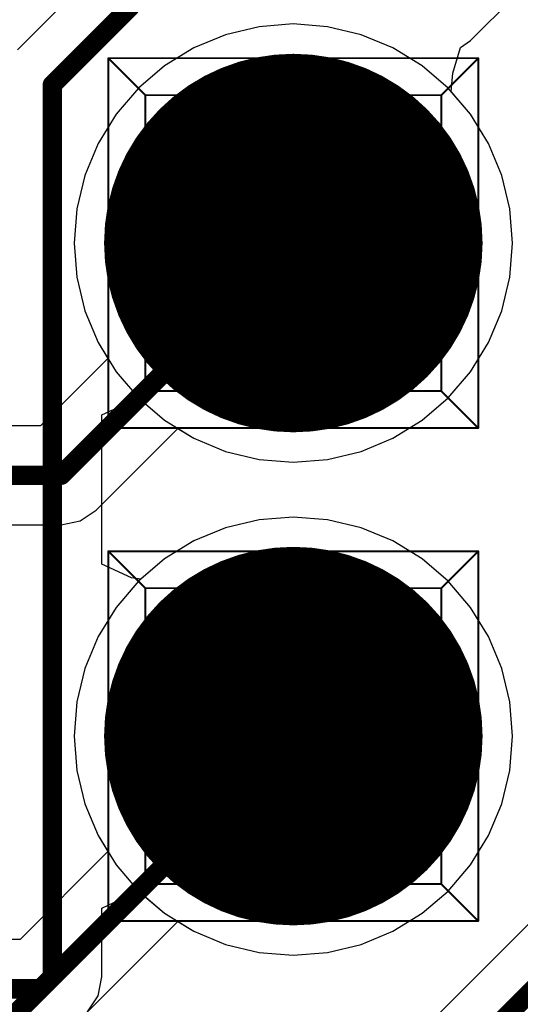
# Model space of a CAD drawing. Header units: millimetres. Extents: x 138 to 555, y 26 to 334.
# Tile 106 of 256: x 357.18 to 359.76, y 104.03 to 109.1. Entities that reach past the tile are written whole.
import ezdxf

# ---------------------------------------------------------------- set-up
doc = ezdxf.new("R2010")
doc.units = ezdxf.units.MM
for name, color, linetype in [('BottomLayer', 5, 'Continuous'), ('BottomSolder', 6, 'Continuous'), ('DrillDrawing', 1, 'Continuous'), ('Mechanical27', 56, 'Continuous'), ('MidLayer1', 16, 'Continuous'), ('MidLayer2', 76, 'Continuous'), ('MidLayer3', 90, 'Continuous'), ('MidLayer4', 156, 'Continuous'), ('MultiLayer', 9, 'Continuous'), ('PadHoleLayer', 156, 'Continuous'), ('TopLayer', 1, 'Continuous'), ('TopSolder', 216, 'Continuous')]:
    doc.layers.add(name, color=color, linetype=linetype)

# ---------------------------------------------------------------- blocks, each defined once
blk = doc.blocks.new('CON_SAMTEC_TSW_120_07_G_D_933')
at = {"layer": 'BottomLayer', "const_width": 0.925}
for points in [[(10.9675, -1.27, 1), (11.8925, -1.27, 1)], [(13.5075, -1.27, 1), (14.4325, -1.27, 1)]]:
    blk.add_lwpolyline(points, format="xyb", close=True, dxfattribs=at)
at = {"layer": 'BottomSolder', "const_width": 0.975}
for points in [[(10.9425, -1.27, 1), (11.9175, -1.27, 1)], [(13.4825, -1.27, 1), (14.4575, -1.27, 1)]]:
    blk.add_lwpolyline(points, format="xyb", close=True, dxfattribs=at)
at = {"layer": 'Mechanical27', "const_width": 0.01}
for points in [[(10.4775, -0.3175), (10.4775, -2.2225)], [(10.4775, -0.3175), (12.3825, -0.3175)], [(10.4775, -0.3175), (10.668, -0.508)], [(12.3825, -0.3175), (12.192, -0.508)], [(12.3825, -0.3175), (12.3825, -2.2225)], [(13.0175, -0.3175), (13.0175, -2.2225)], [(13.0175, -0.3175), (14.9225, -0.3175)], [(13.0175, -0.3175), (13.208, -0.508)], [(14.9225, -0.3175), (14.732, -0.508)], [(14.9225, -0.3175), (14.9225, -2.2225)], [(10.668, -0.508), (12.192, -0.508)], [(10.668, -0.508), (10.668, -2.032)], [(12.192, -0.508), (12.192, -2.032)], [(13.208, -0.508), (14.732, -0.508)], [(13.208, -0.508), (13.208, -2.032)], [(14.732, -0.508), (14.732, -2.032)], [(10.668, -2.032), (10.4775, -2.2225)], [(10.668, -2.032), (12.192, -2.032)], [(12.192, -2.032), (12.3825, -2.2225)], [(13.208, -2.032), (13.0175, -2.2225)], [(13.208, -2.032), (14.732, -2.032)], [(14.732, -2.032), (14.9225, -2.2225)], [(10.4775, -2.2225), (12.3825, -2.2225)], [(13.0175, -2.2225), (14.9225, -2.2225)]]:
    blk.add_lwpolyline(points, dxfattribs=at)
at = {"layer": 'Mechanical27', "const_width": 0.005}
for points in [[(10.475, -0.3175, 1), (10.48, -0.3175, 1)], [(10.475, -0.3175, 1), (10.48, -0.3175, 1)], [(10.475, -0.3175, 1), (10.48, -0.3175, 1)], [(12.38, -0.3175, 1), (12.385, -0.3175, 1)], [(12.38, -0.3175, 1), (12.385, -0.3175, 1)], [(12.38, -0.3175, 1), (12.385, -0.3175, 1)], [(13.015, -0.3175, 1), (13.02, -0.3175, 1)], [(13.015, -0.3175, 1), (13.02, -0.3175, 1)], [(13.015, -0.3175, 1), (13.02, -0.3175, 1)], [(14.92, -0.3175, 1), (14.925, -0.3175, 1)], [(14.92, -0.3175, 1), (14.925, -0.3175, 1)], [(14.92, -0.3175, 1), (14.925, -0.3175, 1)], [(10.6655, -0.508, 1), (10.6705, -0.508, 1)], [(10.6655, -0.508, 1), (10.6705, -0.508, 1)], [(10.6655, -0.508, 1), (10.6705, -0.508, 1)], [(12.1895, -0.508, 1), (12.1945, -0.508, 1)], [(12.1895, -0.508, 1), (12.1945, -0.508, 1)], [(12.1895, -0.508, 1), (12.1945, -0.508, 1)], [(13.2055, -0.508, 1), (13.2105, -0.508, 1)], [(13.2055, -0.508, 1), (13.2105, -0.508, 1)], [(13.2055, -0.508, 1), (13.2105, -0.508, 1)], [(14.7295, -0.508, 1), (14.7345, -0.508, 1)], [(14.7295, -0.508, 1), (14.7345, -0.508, 1)], [(14.7295, -0.508, 1), (14.7345, -0.508, 1)], [(10.6655, -2.032, 1), (10.6705, -2.032, 1)], [(10.6655, -2.032, 1), (10.6705, -2.032, 1)], [(10.6655, -2.032, 1), (10.6705, -2.032, 1)], [(12.1895, -2.032, 1), (12.1945, -2.032, 1)], [(12.1895, -2.032, 1), (12.1945, -2.032, 1)], [(12.1895, -2.032, 1), (12.1945, -2.032, 1)], [(13.2055, -2.032, 1), (13.2105, -2.032, 1)], [(13.2055, -2.032, 1), (13.2105, -2.032, 1)], [(13.2055, -2.032, 1), (13.2105, -2.032, 1)], [(14.7295, -2.032, 1), (14.7345, -2.032, 1)], [(14.7295, -2.032, 1), (14.7345, -2.032, 1)], [(14.7295, -2.032, 1), (14.7345, -2.032, 1)], [(10.475, -2.2225, 1), (10.48, -2.2225, 1)], [(10.475, -2.2225, 1), (10.48, -2.2225, 1)], [(10.475, -2.2225, 1), (10.48, -2.2225, 1)], [(12.38, -2.2225, 1), (12.385, -2.2225, 1)], [(12.38, -2.2225, 1), (12.385, -2.2225, 1)], [(12.38, -2.2225, 1), (12.385, -2.2225, 1)], [(13.015, -2.2225, 1), (13.02, -2.2225, 1)], [(13.015, -2.2225, 1), (13.02, -2.2225, 1)], [(13.015, -2.2225, 1), (13.02, -2.2225, 1)], [(14.92, -2.2225, 1), (14.925, -2.2225, 1)], [(14.92, -2.2225, 1), (14.925, -2.2225, 1)], [(14.92, -2.2225, 1), (14.925, -2.2225, 1)]]:
    blk.add_lwpolyline(points, format="xyb", close=True, dxfattribs=at)
at = {"layer": 'MidLayer1', "const_width": 0.925}
for points in [[(10.9675, -1.27, 1), (11.8925, -1.27, 1)], [(13.5075, -1.27, 1), (14.4325, -1.27, 1)]]:
    blk.add_lwpolyline(points, format="xyb", close=True, dxfattribs=at)
at = {"layer": 'MidLayer2', "const_width": 0.925}
for points in [[(10.9675, -1.27, 1), (11.8925, -1.27, 1)], [(13.5075, -1.27, 1), (14.4325, -1.27, 1)]]:
    blk.add_lwpolyline(points, format="xyb", close=True, dxfattribs=at)
at = {"layer": 'MidLayer3', "const_width": 0.925}
for points in [[(10.9675, -1.27, 1), (11.8925, -1.27, 1)], [(13.5075, -1.27, 1), (14.4325, -1.27, 1)]]:
    blk.add_lwpolyline(points, format="xyb", close=True, dxfattribs=at)
at = {"layer": 'MidLayer4', "const_width": 0.925}
for points in [[(10.9675, -1.27, 1), (11.8925, -1.27, 1)], [(13.5075, -1.27, 1), (14.4325, -1.27, 1)]]:
    blk.add_lwpolyline(points, format="xyb", close=True, dxfattribs=at)
at = {"layer": 'MultiLayer', "const_width": 0.925}
for points in [[(10.9675, -1.27, 1), (11.8925, -1.27, 1)], [(13.5075, -1.27, 1), (14.4325, -1.27, 1)]]:
    blk.add_lwpolyline(points, format="xyb", close=True, dxfattribs=at)
at = {"layer": 'PadHoleLayer', "const_width": 0.5}
for points in [[(11.18, -1.27, 1), (11.68, -1.27, 1)], [(13.72, -1.27, 1), (14.22, -1.27, 1)]]:
    blk.add_lwpolyline(points, format="xyb", close=True, dxfattribs=at)
at = {"layer": 'TopLayer', "const_width": 0.925}
for points in [[(10.9675, -1.27, 1), (11.8925, -1.27, 1)], [(13.5075, -1.27, 1), (14.4325, -1.27, 1)]]:
    blk.add_lwpolyline(points, format="xyb", close=True, dxfattribs=at)
at = {"layer": 'TopSolder', "const_width": 0.975}
for points in [[(10.9425, -1.27, 1), (11.9175, -1.27, 1)], [(13.4825, -1.27, 1), (14.4575, -1.27, 1)]]:
    blk.add_lwpolyline(points, format="xyb", close=True, dxfattribs=at)

msp = doc.modelspace()

# ---------------------------------------------------------------- linework, layer by layer
at = {"layer": 'BottomLayer'}
for p, q in [((359.5033, 108.9951), (361.8062, 111.298)), ((357.5765, 109.3556), (357.1692, 108.9483)), ((359.4114, 108.8276), (359.4509, 108.96)), ((359.4509, 108.96), (359.5033, 108.9951)), ((359.4036, 108.7325), (359.4114, 108.8276)), ((359.5034, 108.6157), (359.4036, 108.7325)), ((359.5959, 108.4647), (359.5034, 108.6157)), ((359.6637, 108.3011), (359.5959, 108.4647)), ((359.705, 108.1289), (359.6637, 108.3011)), ((359.7189, 107.9524), (359.705, 108.1289)), ((359.705, 107.7759), (359.7189, 107.9524)), ((359.6637, 107.6037), (359.705, 107.7759)), ((359.5959, 107.4401), (359.6637, 107.6037)), ((359.5034, 107.2891), (359.5959, 107.4401)), ((359.3884, 107.1544), (359.5034, 107.2891)), ((357.6043, 107.0668), (357.7567, 107.1377)), ((357.7567, 107.1377), (357.8043, 107.1443)), ((357.8043, 107.1443), (357.9272, 107.0394)), ((359.2538, 107.0394), (359.3884, 107.1544)), ((357.6043, 106.298), (357.6043, 107.0668)), ((357.9272, 107.0394), (358.0781, 106.9469)), ((359.1028, 106.9469), (359.2538, 107.0394)), ((358.0781, 106.9469), (358.2417, 106.8791)), ((358.9392, 106.8791), (359.1028, 106.9469)), ((358.2417, 106.8791), (358.4139, 106.8378)), ((358.767, 106.8378), (358.9392, 106.8791)), ((358.4139, 106.8378), (358.5905, 106.8239)), ((358.5905, 106.8239), (358.767, 106.8378)), ((362.031, 106.6734), (359.185, 103.8275)), ((358.4139, 106.527), (358.2417, 106.4856)), ((358.5905, 106.5409), (358.4139, 106.527)), ((358.767, 106.527), (358.5905, 106.5409)), ((358.9392, 106.4856), (358.767, 106.527)), ((358.2417, 106.4856), (358.0781, 106.4179)), ((359.1028, 106.4179), (358.9392, 106.4856)), ((358.0781, 106.4179), (357.9272, 106.3253)), ((359.2538, 106.3253), (359.1028, 106.4179)), ((357.9272, 106.3253), (357.8043, 106.2205)), ((359.3884, 106.2103), (359.2538, 106.3253)), ((357.7567, 106.227), (357.6043, 106.298)), ((357.8043, 106.2205), (357.7567, 106.227)), ((359.5034, 106.0757), (359.3884, 106.2103)), ((359.5959, 105.9247), (359.5034, 106.0757)), ((359.6637, 105.7611), (359.5959, 105.9247)), ((359.705, 105.5889), (359.6637, 105.7611)), ((359.7189, 105.4124), (359.705, 105.5889)), ((359.705, 105.2359), (359.7189, 105.4124)), ((359.6637, 105.0637), (359.705, 105.2359)), ((359.5959, 104.9001), (359.6637, 105.0637)), ((359.5034, 104.7491), (359.5959, 104.9001)), ((359.3884, 104.6144), (359.5034, 104.7491)), ((357.6043, 104.5268), (357.7567, 104.5977)), ((357.7567, 104.5977), (357.8043, 104.6043)), ((357.8043, 104.6043), (357.9272, 104.4994)), ((359.2538, 104.4994), (359.3884, 104.6144)), ((357.6043, 104.1714), (357.6043, 104.5268)), ((357.9272, 104.4994), (358.0781, 104.4069)), ((359.1028, 104.4069), (359.2538, 104.4994)), ((358.0781, 104.4069), (358.2417, 104.3391)), ((358.9392, 104.3391), (359.1028, 104.4069)), ((358.2417, 104.3391), (358.4139, 104.2978)), ((358.4139, 104.2978), (358.5905, 104.2839)), ((358.5905, 104.2839), (358.767, 104.2978)), ((358.767, 104.2978), (358.9392, 104.3391)), ((357.5849, 104.0738), (357.6043, 104.1714)), ((357.5297, 103.9911), (357.5849, 104.0738))]:
    msp.add_line(p, q, dxfattribs=at)
at = {"layer": 'BottomLayer', "const_width": 0.1}
for points in [[(357.3494, 108.7681), (357.7567, 109.1753)], [(357.3494, 104.1714), (357.3494, 108.7681)], [(358.5905, 102.8724), (362.2859, 106.5678)], [(356.0505, 102.8724), (357.3494, 104.1714)]]:
    msp.add_lwpolyline(points, dxfattribs=at)
at = {"layer": 'BottomLayer', "const_width": 0.05}
for points in [[(357.3244, 108.7681, 1), (357.3744, 108.7681, 1)], [(357.3244, 108.7681, 1), (357.3744, 108.7681, 1)], [(357.3244, 104.1714, 1), (357.3744, 104.1714, 1)], [(357.3244, 104.1714, 1), (357.3744, 104.1714, 1)]]:
    msp.add_lwpolyline(points, format="xyb", close=True, dxfattribs=at)
at = {"layer": 'DrillDrawing', "const_width": 0.0508}
for points in [[(358.3365, 108.2064), (358.8445, 108.2064)], [(358.3365, 108.2064), (358.5905, 107.6984)], [(358.5905, 107.6984), (358.8445, 108.2064)], [(358.3365, 105.6664), (358.8445, 105.6664)], [(358.3365, 105.6664), (358.5905, 105.1584)], [(358.5905, 105.1584), (358.8445, 105.6664)]]:
    msp.add_lwpolyline(points, dxfattribs=at)
at = {"layer": 'DrillDrawing', "const_width": 0.0254}
for points in [[(358.3238, 108.2064, 1), (358.3492, 108.2064, 1)], [(358.3238, 108.2064, 1), (358.3492, 108.2064, 1)], [(358.8318, 108.2064, 1), (358.8572, 108.2064, 1)], [(358.8318, 108.2064, 1), (358.8572, 108.2064, 1)], [(358.5778, 107.6984, 1), (358.6032, 107.6984, 1)], [(358.5778, 107.6984, 1), (358.6032, 107.6984, 1)], [(358.3238, 105.6664, 1), (358.3492, 105.6664, 1)], [(358.3238, 105.6664, 1), (358.3492, 105.6664, 1)], [(358.8318, 105.6664, 1), (358.8572, 105.6664, 1)], [(358.8318, 105.6664, 1), (358.8572, 105.6664, 1)], [(358.5778, 105.1584, 1), (358.6032, 105.1584, 1)], [(358.5778, 105.1584, 1), (358.6032, 105.1584, 1)]]:
    msp.add_lwpolyline(points, format="xyb", close=True, dxfattribs=at)
at = {"layer": 'MidLayer1'}
for p, q in [((358.4139, 109.067), (358.2417, 109.0256)), ((358.5905, 109.0809), (358.4139, 109.067)), ((358.767, 109.067), (358.5905, 109.0809)), ((358.9392, 109.0256), (358.767, 109.067)), ((358.2417, 109.0256), (358.0781, 108.9579)), ((359.1028, 108.9579), (358.9392, 109.0256)), ((358.0781, 108.9579), (357.9272, 108.8653)), ((359.2538, 108.8653), (359.1028, 108.9579)), ((357.9272, 108.8653), (357.7925, 108.7503)), ((359.3884, 108.7503), (359.2538, 108.8653)), ((357.7925, 108.7503), (357.6775, 108.6157)), ((359.5034, 108.6157), (359.3884, 108.7503)), ((357.6775, 108.6157), (357.585, 108.4647)), ((359.5959, 108.4647), (359.5034, 108.6157)), ((357.585, 108.4647), (357.5172, 108.3011)), ((359.6637, 108.3011), (359.5959, 108.4647)), ((357.5172, 108.3011), (357.4759, 108.1289)), ((359.705, 108.1289), (359.6637, 108.3011)), ((357.4759, 108.1289), (357.462, 107.9524)), ((359.7189, 107.9524), (359.705, 108.1289)), ((357.462, 107.9524), (357.4759, 107.7759)), ((359.705, 107.7759), (359.7189, 107.9524)), ((357.4759, 107.7759), (357.5172, 107.6037)), ((359.6637, 107.6037), (359.705, 107.7759)), ((357.5172, 107.6037), (357.585, 107.4401)), ((359.5959, 107.4401), (359.6637, 107.6037)), ((357.585, 107.4401), (357.6775, 107.2891)), ((359.5034, 107.2891), (359.5959, 107.4401)), ((357.6775, 107.2891), (357.7925, 107.1544)), ((359.3884, 107.1544), (359.5034, 107.2891)), ((357.7925, 107.1544), (357.9272, 107.0394)), ((359.2538, 107.0394), (359.3884, 107.1544)), ((357.9272, 107.0394), (358.0781, 106.9469)), ((359.1028, 106.9469), (359.2538, 107.0394)), ((358.0781, 106.9469), (358.2417, 106.8791)), ((358.9392, 106.8791), (359.1028, 106.9469)), ((358.2417, 106.8791), (358.4139, 106.8378)), ((358.767, 106.8378), (358.9392, 106.8791)), ((358.4139, 106.8378), (358.5905, 106.8239)), ((358.5905, 106.8239), (358.767, 106.8378)), ((358.4139, 106.527), (358.2417, 106.4856)), ((358.5905, 106.5409), (358.4139, 106.527)), ((358.767, 106.527), (358.5905, 106.5409)), ((358.9392, 106.4856), (358.767, 106.527)), ((358.2417, 106.4856), (358.0781, 106.4179)), ((359.1028, 106.4179), (358.9392, 106.4856)), ((358.0781, 106.4179), (357.9272, 106.3253)), ((359.2538, 106.3253), (359.1028, 106.4179)), ((357.9272, 106.3253), (357.7925, 106.2103)), ((359.3884, 106.2103), (359.2538, 106.3253)), ((357.7925, 106.2103), (357.6775, 106.0757)), ((359.5034, 106.0757), (359.3884, 106.2103)), ((357.6775, 106.0757), (357.585, 105.9247)), ((359.5959, 105.9247), (359.5034, 106.0757)), ((357.585, 105.9247), (357.5172, 105.7611)), ((359.6637, 105.7611), (359.5959, 105.9247)), ((357.5172, 105.7611), (357.4759, 105.5889)), ((359.705, 105.5889), (359.6637, 105.7611)), ((357.4759, 105.5889), (357.462, 105.4124)), ((359.7189, 105.4124), (359.705, 105.5889)), ((357.462, 105.4124), (357.4759, 105.2359)), ((359.705, 105.2359), (359.7189, 105.4124)), ((357.4759, 105.2359), (357.5172, 105.0637)), ((359.6637, 105.0637), (359.705, 105.2359)), ((357.5172, 105.0637), (357.585, 104.9001)), ((359.5959, 104.9001), (359.6637, 105.0637)), ((357.585, 104.9001), (357.6775, 104.7491)), ((359.5034, 104.7491), (359.5959, 104.9001)), ((357.6775, 104.7491), (357.7925, 104.6144)), ((359.3884, 104.6144), (359.5034, 104.7491)), ((357.7925, 104.6144), (357.9272, 104.4994)), ((359.2538, 104.4994), (359.3884, 104.6144)), ((357.9272, 104.4994), (358.0781, 104.4069)), ((359.1028, 104.4069), (359.2538, 104.4994)), ((358.0781, 104.4069), (358.2417, 104.3391)), ((358.9392, 104.3391), (359.1028, 104.4069)), ((358.2417, 104.3391), (358.4139, 104.2978)), ((358.4139, 104.2978), (358.5905, 104.2839)), ((358.5905, 104.2839), (358.767, 104.2978)), ((358.767, 104.2978), (358.9392, 104.3391))]:
    msp.add_line(p, q, dxfattribs=at)
at = {"layer": 'MidLayer2'}
for p, q in [((358.4139, 109.067), (358.2417, 109.0256)), ((358.5905, 109.0809), (358.4139, 109.067)), ((358.767, 109.067), (358.5905, 109.0809)), ((358.9392, 109.0256), (358.767, 109.067)), ((358.2417, 109.0256), (358.0781, 108.9579)), ((359.1028, 108.9579), (358.9392, 109.0256)), ((358.0781, 108.9579), (357.9272, 108.8653)), ((359.2538, 108.8653), (359.1028, 108.9579)), ((357.9272, 108.8653), (357.7925, 108.7503)), ((359.3884, 108.7503), (359.2538, 108.8653)), ((357.7925, 108.7503), (357.6775, 108.6157)), ((359.5034, 108.6157), (359.3884, 108.7503)), ((357.6775, 108.6157), (357.585, 108.4647)), ((359.5959, 108.4647), (359.5034, 108.6157)), ((357.585, 108.4647), (357.5172, 108.3011)), ((359.6637, 108.3011), (359.5959, 108.4647)), ((357.5172, 108.3011), (357.4759, 108.1289)), ((359.705, 108.1289), (359.6637, 108.3011)), ((357.4759, 108.1289), (357.462, 107.9524)), ((359.7189, 107.9524), (359.705, 108.1289)), ((357.462, 107.9524), (357.4759, 107.7759)), ((359.705, 107.7759), (359.7189, 107.9524)), ((357.4759, 107.7759), (357.5172, 107.6037)), ((359.6637, 107.6037), (359.705, 107.7759)), ((357.5172, 107.6037), (357.585, 107.4401)), ((359.5959, 107.4401), (359.6637, 107.6037)), ((357.585, 107.4401), (357.6775, 107.2891)), ((359.5034, 107.2891), (359.5959, 107.4401)), ((357.6775, 107.2891), (357.7925, 107.1544)), ((359.3884, 107.1544), (359.5034, 107.2891)), ((357.7925, 107.1544), (357.9272, 107.0394)), ((359.2538, 107.0394), (359.3884, 107.1544)), ((357.9272, 107.0394), (358.0781, 106.9469)), ((359.1028, 106.9469), (359.2538, 107.0394)), ((358.0781, 106.9469), (358.2417, 106.8791)), ((358.9392, 106.8791), (359.1028, 106.9469)), ((358.2417, 106.8791), (358.4139, 106.8378)), ((358.767, 106.8378), (358.9392, 106.8791)), ((358.4139, 106.8378), (358.5905, 106.8239)), ((358.5905, 106.8239), (358.767, 106.8378)), ((358.4139, 106.527), (358.2417, 106.4856)), ((358.5905, 106.5409), (358.4139, 106.527)), ((358.767, 106.527), (358.5905, 106.5409)), ((358.9392, 106.4856), (358.767, 106.527)), ((358.2417, 106.4856), (358.0781, 106.4179)), ((359.1028, 106.4179), (358.9392, 106.4856)), ((358.0781, 106.4179), (357.9272, 106.3253)), ((359.2538, 106.3253), (359.1028, 106.4179)), ((357.9272, 106.3253), (357.7925, 106.2103)), ((359.3884, 106.2103), (359.2538, 106.3253)), ((357.7925, 106.2103), (357.6775, 106.0757)), ((359.5034, 106.0757), (359.3884, 106.2103)), ((357.6775, 106.0757), (357.585, 105.9247)), ((359.5959, 105.9247), (359.5034, 106.0757)), ((357.585, 105.9247), (357.5172, 105.7611)), ((359.6637, 105.7611), (359.5959, 105.9247)), ((357.5172, 105.7611), (357.4759, 105.5889)), ((359.705, 105.5889), (359.6637, 105.7611)), ((357.4759, 105.5889), (357.462, 105.4124)), ((359.7189, 105.4124), (359.705, 105.5889)), ((357.462, 105.4124), (357.4759, 105.2359)), ((359.705, 105.2359), (359.7189, 105.4124)), ((357.4759, 105.2359), (357.5172, 105.0637)), ((359.6637, 105.0637), (359.705, 105.2359)), ((357.5172, 105.0637), (357.585, 104.9001)), ((359.5959, 104.9001), (359.6637, 105.0637)), ((357.585, 104.9001), (357.6775, 104.7491)), ((359.5034, 104.7491), (359.5959, 104.9001)), ((357.6775, 104.7491), (357.7925, 104.6144)), ((359.3884, 104.6144), (359.5034, 104.7491)), ((357.7925, 104.6144), (357.9272, 104.4994)), ((359.2538, 104.4994), (359.3884, 104.6144)), ((357.9272, 104.4994), (358.0781, 104.4069)), ((359.1028, 104.4069), (359.2538, 104.4994)), ((358.0781, 104.4069), (358.2417, 104.3391)), ((358.9392, 104.3391), (359.1028, 104.4069)), ((358.2417, 104.3391), (358.4139, 104.2978)), ((358.4139, 104.2978), (358.5905, 104.2839)), ((358.5905, 104.2839), (358.767, 104.2978)), ((358.767, 104.2978), (358.9392, 104.3391))]:
    msp.add_line(p, q, dxfattribs=at)
at = {"layer": 'MidLayer3'}
for p, q in [((358.4139, 109.067), (358.2417, 109.0256)), ((358.5905, 109.0809), (358.4139, 109.067)), ((358.767, 109.067), (358.5905, 109.0809)), ((358.9392, 109.0256), (358.767, 109.067)), ((358.2417, 109.0256), (358.0781, 108.9579)), ((359.1028, 108.9579), (358.9392, 109.0256)), ((358.0781, 108.9579), (357.9272, 108.8653)), ((359.2538, 108.8653), (359.1028, 108.9579)), ((357.9272, 108.8653), (357.7925, 108.7503)), ((359.3884, 108.7503), (359.2538, 108.8653)), ((357.7925, 108.7503), (357.6775, 108.6157)), ((359.5034, 108.6157), (359.3884, 108.7503)), ((357.6775, 108.6157), (357.585, 108.4647)), ((359.5959, 108.4647), (359.5034, 108.6157)), ((357.585, 108.4647), (357.5172, 108.3011)), ((359.6637, 108.3011), (359.5959, 108.4647)), ((357.5172, 108.3011), (357.4759, 108.1289)), ((359.705, 108.1289), (359.6637, 108.3011)), ((357.4759, 108.1289), (357.462, 107.9524)), ((359.7189, 107.9524), (359.705, 108.1289)), ((357.462, 107.9524), (357.4759, 107.7759)), ((359.705, 107.7759), (359.7189, 107.9524)), ((357.4759, 107.7759), (357.5172, 107.6037)), ((359.6637, 107.6037), (359.705, 107.7759)), ((357.5172, 107.6037), (357.585, 107.4401)), ((359.5959, 107.4401), (359.6637, 107.6037)), ((357.585, 107.4401), (357.6775, 107.2891)), ((359.5034, 107.2891), (359.5959, 107.4401)), ((357.6775, 107.2891), (357.7925, 107.1544)), ((359.3884, 107.1544), (359.5034, 107.2891)), ((357.7925, 107.1544), (357.9272, 107.0394)), ((359.2538, 107.0394), (359.3884, 107.1544)), ((357.9272, 107.0394), (358.0781, 106.9469)), ((359.1028, 106.9469), (359.2538, 107.0394)), ((358.0781, 106.9469), (358.2417, 106.8791)), ((358.9392, 106.8791), (359.1028, 106.9469)), ((358.2417, 106.8791), (358.4139, 106.8378)), ((358.767, 106.8378), (358.9392, 106.8791)), ((358.4139, 106.8378), (358.5905, 106.8239)), ((358.5905, 106.8239), (358.767, 106.8378)), ((358.4139, 106.527), (358.2417, 106.4856)), ((358.5905, 106.5409), (358.4139, 106.527)), ((358.767, 106.527), (358.5905, 106.5409)), ((358.9392, 106.4856), (358.767, 106.527)), ((358.2417, 106.4856), (358.0781, 106.4179)), ((359.1028, 106.4179), (358.9392, 106.4856)), ((358.0781, 106.4179), (357.9272, 106.3253)), ((359.2538, 106.3253), (359.1028, 106.4179)), ((357.9272, 106.3253), (357.7925, 106.2103)), ((359.3884, 106.2103), (359.2538, 106.3253)), ((357.7925, 106.2103), (357.6775, 106.0757)), ((359.5034, 106.0757), (359.3884, 106.2103)), ((357.6775, 106.0757), (357.585, 105.9247)), ((359.5959, 105.9247), (359.5034, 106.0757)), ((357.585, 105.9247), (357.5172, 105.7611)), ((359.6637, 105.7611), (359.5959, 105.9247)), ((357.5172, 105.7611), (357.4759, 105.5889)), ((359.705, 105.5889), (359.6637, 105.7611)), ((357.4759, 105.5889), (357.462, 105.4124)), ((359.7189, 105.4124), (359.705, 105.5889)), ((357.462, 105.4124), (357.4759, 105.2359)), ((359.705, 105.2359), (359.7189, 105.4124)), ((357.4759, 105.2359), (357.5172, 105.0637)), ((359.6637, 105.0637), (359.705, 105.2359)), ((357.5172, 105.0637), (357.585, 104.9001)), ((359.5959, 104.9001), (359.6637, 105.0637)), ((357.585, 104.9001), (357.6775, 104.7491)), ((359.5034, 104.7491), (359.5959, 104.9001)), ((357.6775, 104.7491), (357.7925, 104.6144)), ((359.3884, 104.6144), (359.5034, 104.7491)), ((357.7925, 104.6144), (357.9272, 104.4994)), ((359.2538, 104.4994), (359.3884, 104.6144)), ((357.9272, 104.4994), (358.0781, 104.4069)), ((359.1028, 104.4069), (359.2538, 104.4994)), ((358.0781, 104.4069), (358.2417, 104.3391)), ((358.9392, 104.3391), (359.1028, 104.4069)), ((358.2417, 104.3391), (358.4139, 104.2978)), ((358.4139, 104.2978), (358.5905, 104.2839)), ((358.5905, 104.2839), (358.767, 104.2978)), ((358.767, 104.2978), (358.9392, 104.3391))]:
    msp.add_line(p, q, dxfattribs=at)
at = {"layer": 'MidLayer4'}
for p, q in [((358.4139, 109.067), (358.2417, 109.0256)), ((358.5905, 109.0809), (358.4139, 109.067)), ((358.767, 109.067), (358.5905, 109.0809)), ((358.9392, 109.0256), (358.767, 109.067)), ((358.2417, 109.0256), (358.0781, 108.9579)), ((359.1028, 108.9579), (358.9392, 109.0256)), ((358.0781, 108.9579), (357.9272, 108.8653)), ((359.2538, 108.8653), (359.1028, 108.9579)), ((357.9272, 108.8653), (357.7925, 108.7503)), ((359.3884, 108.7503), (359.2538, 108.8653)), ((357.7925, 108.7503), (357.6775, 108.6157)), ((359.5034, 108.6157), (359.3884, 108.7503)), ((357.6775, 108.6157), (357.585, 108.4647)), ((359.5959, 108.4647), (359.5034, 108.6157)), ((357.585, 108.4647), (357.5172, 108.3011)), ((359.6637, 108.3011), (359.5959, 108.4647)), ((357.5172, 108.3011), (357.4759, 108.1289)), ((359.705, 108.1289), (359.6637, 108.3011)), ((357.4759, 108.1289), (357.462, 107.9524)), ((359.7189, 107.9524), (359.705, 108.1289)), ((357.462, 107.9524), (357.4759, 107.7759)), ((359.705, 107.7759), (359.7189, 107.9524)), ((357.4759, 107.7759), (357.5172, 107.6037)), ((359.6637, 107.6037), (359.705, 107.7759)), ((357.5172, 107.6037), (357.585, 107.4401)), ((359.5959, 107.4401), (359.6637, 107.6037)), ((357.585, 107.4401), (357.6775, 107.2891)), ((359.5034, 107.2891), (359.5959, 107.4401)), ((357.6775, 107.2891), (357.7925, 107.1544)), ((359.3884, 107.1544), (359.5034, 107.2891)), ((357.7925, 107.1544), (357.9272, 107.0394)), ((359.2538, 107.0394), (359.3884, 107.1544)), ((357.9272, 107.0394), (358.0781, 106.9469)), ((359.1028, 106.9469), (359.2538, 107.0394)), ((358.0781, 106.9469), (358.2417, 106.8791)), ((358.9392, 106.8791), (359.1028, 106.9469)), ((358.2417, 106.8791), (358.4139, 106.8378)), ((358.767, 106.8378), (358.9392, 106.8791)), ((358.4139, 106.8378), (358.5905, 106.8239)), ((358.5905, 106.8239), (358.767, 106.8378)), ((358.4139, 106.527), (358.2417, 106.4856)), ((358.5905, 106.5409), (358.4139, 106.527)), ((358.767, 106.527), (358.5905, 106.5409)), ((358.9392, 106.4856), (358.767, 106.527)), ((358.2417, 106.4856), (358.0781, 106.4179)), ((359.1028, 106.4179), (358.9392, 106.4856)), ((358.0781, 106.4179), (357.9272, 106.3253)), ((359.2538, 106.3253), (359.1028, 106.4179)), ((357.9272, 106.3253), (357.7925, 106.2103)), ((359.3884, 106.2103), (359.2538, 106.3253)), ((357.7925, 106.2103), (357.6775, 106.0757)), ((359.5034, 106.0757), (359.3884, 106.2103)), ((357.6775, 106.0757), (357.585, 105.9247)), ((359.5959, 105.9247), (359.5034, 106.0757)), ((357.585, 105.9247), (357.5172, 105.7611)), ((359.6637, 105.7611), (359.5959, 105.9247)), ((357.5172, 105.7611), (357.4759, 105.5889)), ((359.705, 105.5889), (359.6637, 105.7611)), ((357.4759, 105.5889), (357.462, 105.4124)), ((359.7189, 105.4124), (359.705, 105.5889)), ((357.462, 105.4124), (357.4759, 105.2359)), ((359.705, 105.2359), (359.7189, 105.4124)), ((357.4759, 105.2359), (357.5172, 105.0637)), ((359.6637, 105.0637), (359.705, 105.2359)), ((357.5172, 105.0637), (357.585, 104.9001)), ((359.5959, 104.9001), (359.6637, 105.0637)), ((357.585, 104.9001), (357.6775, 104.7491)), ((359.5034, 104.7491), (359.5959, 104.9001)), ((357.6775, 104.7491), (357.7925, 104.6144)), ((359.3884, 104.6144), (359.5034, 104.7491)), ((357.7925, 104.6144), (357.9272, 104.4994)), ((359.2538, 104.4994), (359.3884, 104.6144)), ((357.9272, 104.4994), (358.0781, 104.4069)), ((359.1028, 104.4069), (359.2538, 104.4994)), ((358.0781, 104.4069), (358.2417, 104.3391)), ((358.9392, 104.3391), (359.1028, 104.4069)), ((358.2417, 104.3391), (358.4139, 104.2978)), ((358.4139, 104.2978), (358.5905, 104.2839)), ((358.5905, 104.2839), (358.767, 104.2978)), ((358.767, 104.2978), (358.9392, 104.3391))]:
    msp.add_line(p, q, dxfattribs=at)
at = {"layer": 'TopLayer'}
for p, q in [((358.4139, 109.067), (358.2417, 109.0256)), ((358.5905, 109.0809), (358.4139, 109.067)), ((358.767, 109.067), (358.5905, 109.0809)), ((358.9392, 109.0256), (358.767, 109.067)), ((358.2417, 109.0256), (358.0781, 108.9579)), ((359.1028, 108.9579), (358.9392, 109.0256)), ((358.0781, 108.9579), (357.9272, 108.8653)), ((359.2538, 108.8653), (359.1028, 108.9579)), ((357.9272, 108.8653), (357.7925, 108.7503)), ((359.3884, 108.7503), (359.2538, 108.8653)), ((357.7925, 108.7503), (357.6775, 108.6157)), ((359.5034, 108.6157), (359.3884, 108.7503)), ((357.6775, 108.6157), (357.585, 108.4647)), ((359.5959, 108.4647), (359.5034, 108.6157)), ((357.585, 108.4647), (357.5172, 108.3011)), ((359.6637, 108.3011), (359.5959, 108.4647)), ((357.5172, 108.3011), (357.4759, 108.1289)), ((359.705, 108.1289), (359.6637, 108.3011)), ((357.4759, 108.1289), (357.462, 107.9524)), ((359.7189, 107.9524), (359.705, 108.1289)), ((357.462, 107.9524), (357.4759, 107.7759)), ((359.705, 107.7759), (359.7189, 107.9524)), ((357.4759, 107.7759), (357.5172, 107.6037)), ((359.6637, 107.6037), (359.705, 107.7759)), ((357.5172, 107.6037), (357.585, 107.4401)), ((359.5959, 107.4401), (359.6637, 107.6037)), ((357.585, 107.4401), (357.6354, 107.3578)), ((359.5034, 107.2891), (359.5959, 107.4401)), ((357.6354, 107.3578), (357.2888, 107.0112)), ((359.3884, 107.1544), (359.5034, 107.2891)), ((359.2538, 107.0394), (359.3884, 107.1544)), ((359.1028, 106.9469), (359.2538, 107.0394)), ((357.2888, 107.0112), (356.9828, 107.0112)), ((357.5746, 106.576), (357.9959, 106.9973)), ((357.9959, 106.9973), (358.0781, 106.9469)), ((358.0781, 106.9469), (358.2417, 106.8791)), ((358.9392, 106.8791), (359.1028, 106.9469)), ((358.2417, 106.8791), (358.4139, 106.8378)), ((358.767, 106.8378), (358.9392, 106.8791)), ((358.4139, 106.8378), (358.5905, 106.8239)), ((358.5905, 106.8239), (358.767, 106.8378)), ((357.4919, 106.5208), (357.5746, 106.576)), ((357.3943, 106.5014), (357.4919, 106.5208)), ((358.4139, 106.527), (358.2417, 106.4856)), ((358.5905, 106.5409), (358.4139, 106.527)), ((358.767, 106.527), (358.5905, 106.5409)), ((358.9392, 106.4856), (358.767, 106.527)), ((356.7136, 106.5014), (357.3943, 106.5014)), ((358.2417, 106.4856), (358.0781, 106.4179)), ((359.1028, 106.4179), (358.9392, 106.4856)), ((358.0781, 106.4179), (357.9272, 106.3253)), ((359.2538, 106.3253), (359.1028, 106.4179)), ((357.9272, 106.3253), (357.7925, 106.2103)), ((359.3884, 106.2103), (359.2538, 106.3253)), ((357.7925, 106.2103), (357.6775, 106.0757)), ((359.5034, 106.0757), (359.3884, 106.2103)), ((357.6775, 106.0757), (357.585, 105.9247)), ((359.5959, 105.9247), (359.5034, 106.0757)), ((357.585, 105.9247), (357.5172, 105.7611)), ((359.6637, 105.7611), (359.5959, 105.9247)), ((357.5172, 105.7611), (357.4759, 105.5889)), ((359.705, 105.5889), (359.6637, 105.7611)), ((357.4759, 105.5889), (357.462, 105.4124)), ((359.7189, 105.4124), (359.705, 105.5889)), ((357.462, 105.4124), (357.4759, 105.2359)), ((359.705, 105.2359), (359.7189, 105.4124)), ((357.4759, 105.2359), (357.5172, 105.0637)), ((359.6637, 105.0637), (359.705, 105.2359)), ((357.5172, 105.0637), (357.585, 104.9001)), ((359.5959, 104.9001), (359.6637, 105.0637)), ((357.585, 104.9001), (357.6354, 104.8178)), ((359.5034, 104.7491), (359.5959, 104.9001)), ((357.6354, 104.8178), (357.183, 104.3654)), ((359.3884, 104.6144), (359.5034, 104.7491)), ((359.2538, 104.4994), (359.3884, 104.6144)), ((359.1028, 104.4069), (359.2538, 104.4994)), ((357.4688, 103.9303), (357.9959, 104.4573)), ((357.9959, 104.4573), (358.0781, 104.4069)), ((358.0781, 104.4069), (358.2417, 104.3391)), ((358.9392, 104.3391), (359.1028, 104.4069)), ((357.183, 104.3654), (356.7821, 104.3654)), ((358.2417, 104.3391), (358.4139, 104.2978)), ((358.4139, 104.2978), (358.5905, 104.2839)), ((358.5905, 104.2839), (358.767, 104.2978)), ((358.767, 104.2978), (358.9392, 104.3391))]:
    msp.add_line(p, q, dxfattribs=at)
at = {"layer": 'TopLayer', "const_width": 0.1}
for points in [[(357.3943, 106.7563), (358.5905, 107.9524)], [(348.0184, 106.7563), (357.3943, 106.7563)], [(357.2886, 104.1105), (358.5905, 105.4124)], [(348.5236, 104.1105), (357.2886, 104.1105)]]:
    msp.add_lwpolyline(points, dxfattribs=at)
at = {"layer": 'TopLayer', "const_width": 0.05}
for points in [[(358.5655, 107.9524, 1), (358.6155, 107.9524, 1)], [(357.3693, 106.7563, 1), (357.4193, 106.7563, 1)], [(357.3693, 106.7563, 1), (357.4193, 106.7563, 1)], [(358.5655, 105.4124, 1), (358.6155, 105.4124, 1)], [(357.2636, 104.1105, 1), (357.3136, 104.1105, 1)], [(357.2636, 104.1105, 1), (357.3136, 104.1105, 1)]]:
    msp.add_lwpolyline(points, format="xyb", close=True, dxfattribs=at)

# ---------------------------------------------------------------- block references
at = {"rotation": 90}
msp.add_blockref('CON_SAMTEC_TSW_120_07_G_D_933', (357.3205, 93.9824), dxfattribs=at)

doc.saveas('drawing.dxf')
